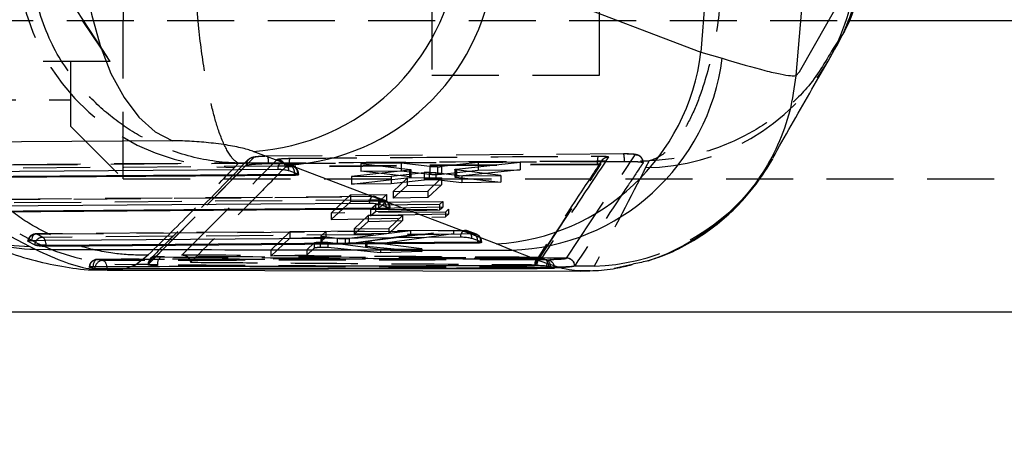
# Model space of a CAD drawing. Extents: x 101 to 797, y 38 to 582.
# Tile 6 of 25: x 261 to 298, y 243 to 260. Entities that reach past the tile are written whole.
import ezdxf

# ---------------------------------------------------------------- set-up
doc = ezdxf.new("R2010")
doc.units = 0
doc.header["$LTSCALE"] = 2
doc.linetypes.add('HIDDEN', pattern=[1.905, 1.27, -0.635])
doc.layers.get('0').update_dxf_attribs({"linetype": 'CONTINUOUS'})
doc.layers.add('FORMATO', color=179, linetype='CONTINUOUS')
doc.styles.add('SLDTEXTSTYLE0', font='TXT', dxfattribs={"width": 0.75})
doc.dimstyles.new('SLDDIMSTYLE2', dxfattribs={"dimtxt": 7, "dimasz": 6.604, "dimexe": 0, "dimexo": 0.0625, "dimgap": 1.75, "dimtad": 1, "dimdec": 0, "dimrnd": 1e-09, "dimzin": 12, "dimtxsty": 'SLDTEXTSTYLE0', "dimsah": 1, "dimcen": 0.09, "dimazin": 3, "dimtfac": 1, "dimtofl": 0, "dimtmove": 0, "dimatfit": 3, "dimtolj": 1, "dimtzin": 12})

# ---------------------------------------------------------------- blocks, each defined once
blk = doc.blocks.new('_D_6')
at = {"layer": 'FORMATO'}
for p, q in [((128.697, 256.074), (128.697, 181.599)), ((323.54, 246.549), (323.54, 181.599)), ((128.697, 183.599), (323.54, 183.599))]:
    blk.add_line(p, q, dxfattribs=at)
for points in [[(128.697, 183.599), (135.301, 182.583), (135.301, 184.615)], [(323.54, 183.599), (316.936, 184.615), (316.936, 182.583)]]:
    blk.add_solid(points, dxfattribs=at)
at = {"layer": 'FORMATO', "insert": (234.661, 192.622), "char_height": 7, "attachment_point": 1, "style": 'SLDTEXTSTYLE0'}
blk.add_mtext('195', dxfattribs=at)

msp = doc.modelspace()

# ---------------------------------------------------------------- linework, layer by layer
at = {"color": 7, "linetype": 'HIDDEN'}
for p, q in [((264.5399, 275.599), (264.5399, 259.599)), ((276.2481, 275.524), (276.2481, 257.524)), ((282.5981, 257.524), (282.5981, 275.524)), ((262.5399, 260.3328), (264.0457, 258.049)), ((247.1647, 259.599), (292.0364, 259.599)), ((264.0457, 258.049), (262.998, 259.599)), ((264.5399, 253.599), (264.5399, 259.599)), ((291.7376, 258.96), (291.4576, 258.5406)), ((264.0457, 258.049), (183.5399, 258.049)), ((262.5399, 258.049), (262.5399, 255.599)), ((276.2481, 257.524), (282.5981, 257.524)), ((185.5399, 256.599), (262.5399, 256.599)), ((262.5399, 255.599), (264.5399, 253.599)), ((270.547, 254.207), (256.4322, 254.1017)), ((269.4959, 254.4048), (265.7819, 250.6535)), ((283.5143, 254.5386), (270.0206, 254.4514)), ((270.5744, 254.2031), (270.9158, 254.0767)), ((277.9998, 254.2183), (276.6152, 254.0627)), ((277.1822, 253.9647), (279.5902, 254.2308)), ((279.5902, 254.2308), (277.9998, 254.2183)), ((277.9998, 254.2183), (277.9998, 253.9264)), ((279.5902, 254.2308), (279.5902, 253.9407)), ((281.348, 250.5877), (283.9503, 254.5059)), ((284.4775, 254.2831), (284.3462, 254.0205)), ((265.4908, 250.3503), (269.1974, 254.1015)), ((265.4908, 250.3415), (269.1974, 254.1001)), ((268.7609, 254.0288), (268.9143, 254.1933)), ((270.9962, 254.0598), (270.6547, 254.1863)), ((270.6873, 254.0338), (270.6841, 254.032)), ((282.5184, 254.155), (270.8329, 254.0707)), ((282.5184, 254.1322), (270.8329, 254.0453)), ((270.8329, 254.0706), (270.8329, 254.0453)), ((275.3913, 253.9252), (273.2032, 253.6793)), ((275.0784, 254.1954), (273.5485, 254.1833)), ((273.5485, 254.1833), (275.419, 253.9534)), ((273.5485, 254.1833), (273.5485, 253.884)), ((273.5485, 253.884), (275.0784, 253.8989)), ((275.419, 253.6668), (273.5485, 253.884)), ((274.7045, 253.6911), (275.9577, 253.8293)), ((275.0784, 254.1954), (275.0784, 253.8989)), ((276.1694, 254.0592), (275.0784, 254.1954)), ((275.0784, 253.8989), (276.1694, 253.7708)), ((275.3913, 253.9252), (275.3913, 253.6396)), ((275.419, 253.9534), (275.419, 253.6668)), ((275.419, 253.9534), (275.4536, 253.9466)), ((275.4597, 253.6557), (275.4597, 253.9417)), ((275.9577, 253.8293), (275.9577, 253.5506)), ((276.141, 253.8399), (276.141, 253.5615)), ((276.1694, 254.0592), (276.1694, 253.7708)), ((276.3996, 253.8329), (277.3848, 253.7122)), ((276.3996, 253.8329), (276.3996, 253.5562)), ((276.4527, 254.0526), (276.4527, 253.7655)), ((276.6152, 254.0627), (276.6152, 253.7756)), ((276.6152, 253.7756), (277.9998, 253.9264)), ((277.1121, 253.948), (277.1121, 253.6686)), ((277.1518, 253.9364), (277.1518, 253.6578)), ((278.8553, 253.7237), (277.1518, 253.9364)), ((277.1822, 253.9647), (277.1822, 253.6846)), ((279.5902, 253.9407), (277.1822, 253.6846)), ((277.9998, 253.9264), (279.5902, 253.9407)), ((280.1557, 250.3372), (282.6429, 254.1229)), ((282.5184, 254.155), (282.5184, 254.1322)), ((282.6429, 254.125), (282.6429, 254.1251)), ((282.6429, 254.125), (282.6429, 254.1229)), ((282.643, 254.1234), (282.643, 254.1267)), ((264.5399, 253.599), (307.5399, 253.599)), ((271.1714, 253.7769), (271.195, 253.7769)), ((271.1952, 253.7565), (271.1952, 253.7769)), ((273.2032, 253.6793), (274.7045, 253.6911)), ((273.2032, 253.6793), (273.2032, 253.3899)), ((273.2032, 253.3899), (275.3913, 253.6396)), ((274.7045, 253.6911), (274.7045, 253.411)), ((275.9577, 253.5506), (274.7045, 253.411)), ((275.3037, 253.6205), (274.7791, 253.1151)), ((276.6116, 253.6308), (275.3037, 253.6205)), ((275.3037, 253.6205), (275.3037, 253.3473)), ((275.4477, 253.6622), (275.419, 253.6668)), ((276.0868, 253.1254), (276.6116, 253.6308)), ((277.3848, 253.4474), (276.3996, 253.5562)), ((276.6116, 253.6308), (276.6116, 253.3658)), ((277.1518, 253.6578), (278.8553, 253.4667)), ((277.3848, 253.7122), (278.8553, 253.7237)), ((277.3848, 253.7122), (277.3848, 253.4474)), ((278.8553, 253.4667), (277.3848, 253.4474)), ((278.8553, 253.7237), (278.8553, 253.4667)), ((274.7045, 253.411), (273.2032, 253.3899)), ((274.7791, 252.8604), (275.3037, 253.3473)), ((274.7791, 253.1151), (276.0868, 253.1254)), ((274.7791, 253.1151), (274.7791, 252.8604)), ((275.3037, 253.3473), (276.6116, 253.3658)), ((276.6116, 253.3658), (276.0868, 252.8837)), ((276.0868, 253.1254), (276.0868, 252.8837)), ((274.0159, 252.9219), (258.8304, 252.8032)), ((272.4331, 252.2978), (273.1553, 252.9929)), ((273.1553, 252.7254), (272.4331, 252.0487)), ((273.1553, 252.9929), (274.5232, 253.0037)), ((273.1553, 252.9929), (273.1553, 252.7254)), ((274.5232, 252.7514), (273.1553, 252.7254)), ((274.0433, 252.9179), (274.3847, 252.7913)), ((274.4653, 252.7757), (274.1239, 252.9023)), ((274.5232, 253.0037), (274.2227, 252.7145)), ((274.2227, 252.4724), (274.5232, 252.7514)), ((274.2227, 252.7145), (276.657, 252.7336)), ((274.2227, 252.7145), (274.2227, 252.4724)), ((274.5232, 253.0037), (274.5232, 252.7514)), ((276.0868, 252.8837), (274.7791, 252.8604)), ((276.657, 252.7336), (276.5368, 252.618)), ((276.657, 252.7336), (276.657, 252.522)), ((274.1025, 252.5988), (273.9227, 252.4257)), ((273.9227, 252.4257), (276.8804, 252.449)), ((273.9227, 252.4257), (273.9227, 252.1937)), ((273.9227, 252.1937), (274.1025, 252.3608)), ((276.5368, 252.618), (274.1025, 252.5988)), ((274.1025, 252.5988), (274.1025, 252.3608)), ((274.1025, 252.3608), (276.5368, 252.4122)), ((276.657, 252.522), (274.2227, 252.4724)), ((274.6405, 252.4916), (274.664, 252.4916)), ((274.6642, 252.4712), (274.6642, 252.4916)), ((276.5368, 252.618), (276.5368, 252.4122)), ((276.5368, 252.4122), (276.657, 252.522)), ((276.8804, 252.449), (276.7587, 252.3319)), ((276.8804, 252.449), (276.8804, 252.2591)), ((276.7587, 252.3319), (272.4331, 252.2978)), ((272.4331, 252.2978), (272.4331, 252.0487)), ((272.4331, 252.0487), (276.7587, 252.148)), ((273.8272, 252.1994), (273.3025, 251.694)), ((273.3025, 251.4899), (273.8272, 251.9775)), ((275.135, 252.2097), (273.8272, 252.1994)), ((273.8272, 252.1994), (273.8272, 251.9775)), ((273.8272, 251.9775), (275.135, 252.0084)), ((276.8804, 252.2591), (273.9227, 252.1937)), ((274.6103, 251.7042), (275.135, 252.2097)), ((275.135, 252.0084), (274.6103, 251.5244)), ((275.135, 252.2097), (275.135, 252.0084)), ((276.7587, 252.3319), (276.7587, 252.148)), ((276.7587, 252.148), (276.8804, 252.2591)), ((277.4848, 251.6362), (261.2287, 251.5052)), ((272.2295, 251.5975), (270.8616, 251.5867)), ((272.0405, 251.4153), (272.2295, 251.5975)), ((272.2295, 251.5975), (272.2295, 251.3776)), ((275.4405, 251.6227), (273.1049, 251.3344)), ((273.3025, 251.694), (274.6103, 251.7042)), ((273.3025, 251.694), (273.3025, 251.4899)), ((273.7834, 251.2345), (277.0646, 251.6355)), ((274.6103, 251.7042), (274.6103, 251.5244)), ((277.0646, 251.6355), (275.4405, 251.6227)), ((275.4405, 251.6227), (275.4405, 251.4638)), ((277.0646, 251.6355), (277.0646, 251.5062)), ((277.5122, 251.6319), (277.8536, 251.5054)), ((277.9342, 251.489), (277.5928, 251.6155)), ((261.4922, 251.3736), (261.2561, 251.5013)), ((270.8616, 251.5867), (270.1402, 250.8917)), ((270.1402, 250.6613), (270.8616, 251.3401)), ((270.8616, 251.5867), (270.8616, 251.3401)), ((270.8616, 251.3401), (272.2295, 251.3776)), ((272.0393, 251.4132), (272.0393, 251.1991)), ((272.0405, 251.4153), (272.0405, 251.201)), ((272.2295, 251.3776), (272.0405, 251.201)), ((272.0786, 251.4018), (272.0786, 251.1889)), ((272.6487, 251.3298), (272.0786, 251.4018)), ((272.6487, 251.3298), (272.6487, 251.1327)), ((272.962, 251.3242), (272.962, 251.134)), ((273.1049, 251.1466), (275.4405, 251.4638)), ((273.1049, 251.3344), (273.1049, 251.1466)), ((274.6103, 251.5244), (273.3025, 251.4899)), ((273.7234, 251.219), (273.7234, 251.051)), ((277.0646, 251.5062), (273.7834, 251.0669)), ((273.7834, 251.2345), (273.7834, 251.0669)), ((275.4405, 251.4638), (277.0646, 251.5062)), ((270.1402, 250.8917), (271.508, 250.9024)), ((270.1402, 250.8917), (270.1402, 250.6613)), ((271.508, 250.9024), (271.7851, 251.1694)), ((271.7851, 250.9624), (271.508, 250.7035)), ((271.508, 250.9024), (271.508, 250.7035)), ((271.7851, 251.1694), (271.7851, 250.9624)), ((272.0084, 251.1938), (272.0084, 250.9904)), ((272.0405, 251.201), (272.0424, 251.1991)), ((272.0786, 251.1889), (272.6487, 251.1327)), ((272.3002, 251.1871), (274.2978, 250.9244)), ((272.3002, 251.1871), (272.3002, 250.9904)), ((274.2978, 250.7878), (272.3002, 250.9904)), ((273.7834, 251.0669), (273.7386, 251.0588)), ((273.7613, 251.2076), (273.7613, 251.0412)), ((275.8587, 250.9366), (273.7613, 251.2076)), ((273.7613, 251.0412), (275.8587, 250.834)), ((274.2978, 250.9244), (275.8587, 250.9366)), ((274.2978, 250.9244), (274.2978, 250.7878)), ((275.8587, 250.9366), (275.8587, 250.834)), ((278.1096, 251.2056), (278.1329, 251.2056)), ((278.1331, 251.1853), (278.1331, 251.2056)), ((265.0243, 250.3403), (265.4876, 250.7045)), ((265.7819, 250.6535), (265.7971, 250.6418)), ((271.508, 250.7035), (270.1402, 250.6613)), ((275.8587, 250.834), (274.2978, 250.7878)), ((281.3449, 250.5828), (281.348, 250.5877)), ((265.4887, 250.3385), (265.0243, 250.3403)), ((265.4887, 250.3385), (265.4908, 250.3415)), ((265.4969, 250.3476), (265.4908, 250.3503)), ((265.4908, 250.3415), (265.4908, 250.3503)), ((265.5174, 250.3386), (265.4969, 250.3476)), ((265.8438, 250.3268), (265.8438, 250.3017)), ((280.1557, 250.3372), (280.1557, 250.3463)), ((280.5959, 250.2141), (280.5959, 250.2348)), ((280.6596, 250.2727), (280.6761, 250.2727)), ((280.6761, 250.2727), (280.6761, 250.269)), ((280.8851, 250.2144), (280.8851, 250.2183)), ((280.8851, 250.2183), (280.8964, 250.2183)), ((281.6601, 250.2907), (281.647, 250.2822)), ((282.4019, 250.2799), (281.647, 250.2822)), ((281.6634, 250.2957), (281.6601, 250.2907)), ((282.0017, 250.0996), (281.8758, 250.1009)), ((283.8368, 250.3485), (283.1513, 250.1954))]:
    msp.add_line(p, q, dxfattribs=at)
at = {"color": 7, "linetype": 'CONTINUOUS'}
for p, q in [((278.5778, 261.4087), (286.4464, 258.4071)), ((286.6764, 261.4087), (286.4464, 258.4071)), ((290.3802, 261.4087), (290.0396, 257.512)), ((290.1794, 257.6628), (292.3112, 261.4087)), ((292.0364, 259.599), (323.54, 259.599)), ((286.4464, 258.4071), (287.2535, 258.1707)), ((291.2633, 258.0675), (291.513, 258.5036)), ((290.0394, 257.51), (290.1794, 257.6628)), ((290.0396, 257.512), (290.0394, 257.51)), ((270.8238, 254.123), (269.4666, 254.6389)), ((255.0404, 254.1245), (261.0046, 251.0287)), ((270.8164, 253.9089), (271.1578, 253.7825)), ((278.6958, 251.1218), (270.8238, 254.123)), ((271.0429, 253.7273), (256.8226, 253.6209)), ((271.0429, 253.7769), (271.0429, 253.7273)), ((271.1578, 253.7825), (271.1714, 253.7769)), ((274.5118, 252.442), (259.221, 252.3223)), ((274.2854, 252.6238), (274.6268, 252.4972)), ((274.5118, 252.4916), (274.5118, 252.442)), ((274.6268, 252.4972), (274.6405, 252.4916)), ((260.9444, 251.2143), (260.9359, 251.2196)), ((277.7543, 251.3379), (278.0958, 251.2113)), ((261.1805, 251.0865), (260.9444, 251.2143)), ((261.0046, 251.0287), (261.2114, 250.9201)), ((261.2114, 251.0739), (261.1805, 251.0865)), ((261.6193, 251.0739), (261.2114, 251.0739)), ((277.9808, 251.156), (261.6193, 251.0241)), ((261.6193, 251.0241), (261.6193, 251.0739)), ((277.9808, 251.2056), (277.9808, 251.156)), ((278.0958, 251.2113), (278.1096, 251.2056)), ((279.2799, 250.8855), (278.6958, 251.1218)), ((263.4755, 250.1956), (263.5047, 250.1918)), ((263.5047, 250.1918), (263.919, 250.1918)), ((263.919, 250.1772), (263.919, 250.1918)), ((263.9324, 250.1255), (281.8803, 250.0964)), ((280.6761, 250.269), (280.6596, 250.2727)), ((280.8851, 250.2144), (280.6761, 250.269)), ((280.7444, 250.2183), (280.7444, 250.1985)), ((218.5399, 248.549), (306.7774, 248.549))]:
    msp.add_line(p, q, dxfattribs=at)
at = {"color": 8, "linetype": 'CONTINUOUS'}
for p, q in [((271.0429, 253.7769), (271.0406, 253.8259)), ((271.1719, 253.7769), (271.0429, 253.7769)), ((274.5118, 252.4916), (274.5096, 252.5407)), ((274.6414, 252.4916), (274.5118, 252.4916)), ((260.9444, 251.2143), (260.9497, 251.2486)), ((277.9785, 251.2548), (277.9808, 251.2056)), ((278.1107, 251.2056), (277.9808, 251.2056)), ((280.7434, 250.2523), (280.7444, 250.2183)), ((280.8851, 250.2183), (280.7444, 250.2183))]:
    msp.add_line(p, q, dxfattribs=at)
at = {"color": 7, "linetype": 'CONTINUOUS', "flags": 128}
for points in [[(263.0147, 262.4393), (263.1263, 261.1158), (263.3456, 259.8444), (263.6665, 258.6597), (264.0803, 257.5939), (264.5758, 256.6761), (265.1395, 255.9313), (265.756, 255.3796), (266.4086, 255.0362)], [(266.4086, 255.0362), (260.6871, 254.9936), (255.0621, 254.9516)], [(256.2848, 253.857), (256.8123, 253.861), (258.9223, 253.8766), (267.3622, 253.9391), (270.3996, 253.9616)], [(256.8226, 253.6707), (263.904, 253.7237), (271.0429, 253.7769)], [(258.6831, 252.5583), (259.2106, 252.5624), (261.3206, 252.5789), (269.7605, 252.6445), (273.8686, 252.6764)], [(259.221, 252.3721), (266.8377, 252.4317), (274.5118, 252.4916)], [(261.0814, 251.2601), (261.6089, 251.2643), (263.7189, 251.2813), (272.1589, 251.349), (277.3375, 251.3905)], [(261.6193, 251.0739), (269.7714, 251.1396), (277.9808, 251.2056)]]:
    msp.add_lwpolyline(points, dxfattribs=at)
at = {"color": 7, "linetype": 'HIDDEN', "flags": 128}
for points in [[(256.4596, 254.0982), (256.9871, 254.1022), (259.0971, 254.1179), (267.537, 254.1806), (270.5744, 254.2031)], [(270.5744, 254.2031), (270.5449, 254.2078), (270.5156, 254.201), (270.4876, 254.1831), (270.4619, 254.1545), (270.4395, 254.1166), (270.4212, 254.0705), (270.4077, 254.0182), (270.3996, 253.9616)], [(289.1528, 254.3536), (288.9383, 253.9984), (288.4765, 253.3495)], [(270.9158, 254.0767), (270.3883, 254.0727), (268.2783, 254.057), (259.8384, 253.9939), (256.6957, 253.9704)], [(269.1974, 254.1001), (269.1996, 254.1019), (269.2017, 254.1036)], [(258.8579, 252.7996), (259.3854, 252.8037), (261.4954, 252.8202), (269.9353, 252.8859), (274.0433, 252.9179)], [(274.3847, 252.7913), (273.8572, 252.7872), (271.7472, 252.7707), (263.3073, 252.7048), (259.0939, 252.6718)], [(274.0433, 252.9179), (274.0138, 252.9226), (273.9845, 252.9158), (273.9565, 252.8978), (273.9308, 252.8693), (273.9084, 252.8313), (273.8901, 252.7853), (273.8767, 252.733), (273.8686, 252.6764)], [(261.2561, 251.5013), (261.7836, 251.5056), (263.8936, 251.5226), (272.3336, 251.5904), (277.5122, 251.6319)], [(277.3375, 251.3905), (277.3456, 251.4471), (277.359, 251.4994), (277.3773, 251.5454), (277.3997, 251.5834), (277.4254, 251.6119), (277.4534, 251.6299), (277.4827, 251.6367), (277.5122, 251.6319)], [(261.0814, 251.2601), (261.0895, 251.3167), (261.103, 251.369), (261.1212, 251.415), (261.1437, 251.4529), (261.1694, 251.4814), (261.1974, 251.4993), (261.2267, 251.5061), (261.2561, 251.5013)], [(277.8536, 251.5054), (277.3261, 251.5011), (275.2161, 251.4842), (266.7762, 251.4162), (261.4922, 251.3736)], [(263.407, 250.2551), (263.4119, 250.3137), (263.4224, 250.3693), (263.4382, 250.4196), (263.4585, 250.4629), (263.4827, 250.4974), (263.5097, 250.5219), (263.5386, 250.5353), (263.5683, 250.5372)], [(263.7746, 250.4959), (263.8032, 250.4874), (263.8304, 250.4683), (263.8553, 250.4393), (263.8771, 250.4014), (263.8949, 250.356), (263.9081, 250.3046), (263.9155, 250.2568)], [(280.2341, 250.3003), (280.2395, 250.3587), (280.2505, 250.4138), (280.2666, 250.4635), (280.2873, 250.506), (280.3117, 250.5395), (280.339, 250.563), (280.368, 250.5753), (280.3976, 250.5761)], [(280.3976, 250.5761), (280.4535, 250.5695), (280.4666, 250.5662)], [(280.6024, 250.522), (280.6588, 250.5154), (280.666, 250.5137)]]:
    msp.add_lwpolyline(points, dxfattribs=at)
at = {"color": 8, "linetype": 'CONTINUOUS', "flags": 128}
for points in [[(263.4755, 250.1956), (263.4827, 250.2548), (263.4831, 250.2565)], [(263.9155, 250.2568), (263.9163, 250.2492), (263.919, 250.1918)]]:
    msp.add_lwpolyline(points, dxfattribs=at)
at = {"color": 7, "linetype": 'CONTINUOUS'}
for centre, radius, start, end in [((268.9593, 262.9454), 8.322, 273.49523, 353.41531), ((270.3242, 262.4237), 8.3157, 273.44409, 352.98899), ((278.1911, 259.4243), 8.3177, 273.47841, 352.97619), ((278.9826, 259.217), 8.3368, 272.04334, 352.79047)]:
    msp.add_arc(centre, radius, start, end, dxfattribs=at)
at = {"color": 7, "linetype": 'HIDDEN'}
for centre, radius, start, end in [((268.7017, 262.1937), 8.1651, 185.51676, 270.41498), ((284.2623, 262.1037), 8.0836, 270.59435, 330.00671), ((264.8385, 258.5152), 8.177, 185.59189, 271.30212), ((270.5493, 253.9034), 0.3045, 69.6774, 90.42427), ((270.562, 253.9463), 0.2571, 351.63725, 87.24636), ((283.4729, 254.2316), 0.9576, 166.29049, 184.5897), ((270.9035, 253.8199), 0.2571, 351.63805, 87.24873), ((270.7407, 253.833), 0.3, 358.62918, 54.29017), ((270.8907, 253.7769), 0.3045, 0, 69.67575), ((274.0182, 252.6181), 0.3045, 69.66457, 90.44499), ((274.031, 252.6611), 0.2571, 351.64957, 87.26973), ((274.3725, 252.5345), 0.2571, 351.65153, 87.27093), ((274.2096, 252.5476), 0.3001, 358.66833, 54.29202), ((274.3597, 252.4916), 0.3045, 0, 69.66367), ((282.1296, 258.3651), 8.0898, 271.92835, 317.87468), ((277.4872, 251.3322), 0.3045, 69.65732, 90.45916), ((277.5, 251.3752), 0.257, 351.66049, 87.28514), ((261.2311, 251.2016), 0.3045, 90.46135, 174.28075), ((261.2569, 251.1883), 0.3131, 90.14022, 168.88207), ((261.4887, 251.0714), 0.3022, 89.33185, 140.33981), ((261.4001, 251.2021), 0.1946, 19.51812, 61.76864), ((277.8414, 251.2486), 0.257, 351.66034, 87.28637), ((277.6785, 251.2617), 0.3001, 358.69233, 54.29457), ((277.8286, 251.2056), 0.3045, 0, 69.65678), ((263.5587, 250.2333), 0.3045, 90.10051, 180), ((263.5713, 250.2331), 0.3041, 90.56965, 179.05363), ((263.776, 250.1969), 0.2989, 90.2627, 168.49906), ((265.7916, 250.3529), 0.3008, 91.83466, 180.49785), ((265.8232, 250.3371), 0.3059, 94.90057, 179.71387), ((266.1365, 250.3755), 0.2968, 120.93701, 189.4482), ((280.3856, 250.2727), 0.3045, 74.57299, 90.16642), ((280.3829, 250.285), 0.2934, 357.60643, 73.44093), ((280.8838, 250.285), 0.2923, 119.88307, 189.89502), ((280.4679, 250.28), 0.2769, 354.2394, 60.93024), ((280.5923, 250.2183), 0.3045, 0, 75.98707), ((280.5896, 250.228), 0.2957, 358.10922, 75.01639), ((281.3551, 250.2776), 0.3053, 2.45161, 91.90804), ((281.3583, 250.2825), 0.3053, 2.46202, 91.93588)]:
    msp.add_arc(centre, radius, start, end, dxfattribs=at)
at = {"color": 8, "linetype": 'CONTINUOUS'}
for centre, radius, start, end in [((284.2777, 262.0872), 8.0621, 330.05348, 355.17231), ((261.1644, 258.0595), 7.0326, 242.62612, 268.69768), ((261.3834, 257.9974), 7.0794, 242.03511, 268.60798), ((261.5043, 251.0538), 0.3255, 139.71895, 174.23561), ((261.0988, 251.0775), 0.5205, 359.5977, 21.36283)]:
    msp.add_arc(centre, radius, start, end, dxfattribs=at)
at = {"color": 7, "linetype": 'HIDDEN'}
for centre, major_axis, start_param, end_param in [((276.1651, 253.8164), (0.2815, 0.0044), 1.655053, 2.3978777), ((276.406, 254.0755), (0.2811, 0.0044), 4.8776602, 5.5503839), ((272.3146, 251.4175), (0.2752, 0.0043), 3.0507069, 3.6806947), ((272.8864, 251.3459), (0.28, 0.0044), 4.9845554, 5.6067374)]:
    msp.add_ellipse(centre, major_axis=major_axis, ratio=0.0850604, start_param=start_param, end_param=end_param, dxfattribs=at)
for points, knots in [([(287.2973, 261.7187), (287.2371, 260.9362), (287.115, 259.3481), (286.6918, 257.5324), (286.2293, 256.2421), (285.7495, 255.3053), (285.1625, 254.5809), (284.7118, 254.3338), (284.4797, 254.2836), (284.4775, 254.2831)], [0, 0, 0, 0, 0.2029371, 0.4118453, 0.5378313, 0.6679222, 0.8290167, 0.9984073, 1, 1, 1, 1]), ([(268.9143, 254.1933), (268.9131, 254.1938), (268.7825, 254.2518), (268.5257, 254.523), (268.1847, 255.2979), (267.8989, 256.296), (267.6347, 257.5707), (267.3806, 259.3219), (267.2824, 260.8023), (267.2312, 261.575)], [0, 0, 0, 0, 0.00160491, 0.17840817, 0.34605938, 0.47915371, 0.61221727, 0.79760493, 1, 1, 1, 1]), ([(268.9143, 254.1933), (268.9085, 254.1934), (268.2672, 254.2061), (267.0161, 254.3891), (265.3792, 255.0489), (264.0292, 255.9522), (262.8031, 257.1413), (261.6561, 258.8129), (261.2624, 260.2668), (261.0569, 261.0257)], [0, 0, 0, 0, 0.00160522, 0.17840254, 0.34605424, 0.47914618, 0.61220759, 0.79759509, 1, 1, 1, 1]), ([(291.4576, 258.5406), (291.1516, 258.02), (290.5957, 257.0747), (289.3968, 256.0113), (288.0486, 255.1341), (286.3929, 254.4903), (285.1319, 254.3028), (284.4836, 254.2833), (284.4775, 254.2831)], [0, 0, 0, 0, 0.2079336, 0.3775989, 0.5527932, 0.7697383, 0.9978551, 1, 1, 1, 1]), ([(265.4876, 250.7045), (265.4205, 250.7029), (264.9764, 250.6925), (264.0757, 250.7514), (262.8127, 251.0313), (261.5395, 251.5456), (260.3716, 252.2693), (259.3374, 253.1744), (258.4711, 254.2421), (257.7956, 255.4367), (257.317, 256.7269), (257.1853, 257.629), (257.1194, 258.0801)], [0, 0, 0, 0, 0.016456, 0.1089474, 0.22033, 0.3317125, 0.4430941, 0.5544757, 0.6658568, 0.7772379, 0.8886189, 1, 1, 1, 1]), ([(269.2801, 254.3252), (268.44, 253.4583), (267.209, 252.1882), (265.9716, 250.958), (265.5788, 250.5675)], [0, 0, 0, 0, 0.68253299, 1, 1, 1, 1]), ([(266.7603, 250.7039), (267.3669, 251.3059), (268.5729, 252.5028), (269.7772, 253.7243), (270.3758, 254.3314)], [0, 0, 0, 0, 0.5029265, 1, 1, 1, 1]), ([(268.9143, 254.1933), (271.4952, 254.2098), (276.6826, 254.2429), (281.8707, 254.2697), (284.4775, 254.2831)], [0, 0, 0, 0, 0.4975314, 1, 1, 1, 1]), ([(269.4959, 254.4048), (269.4564, 254.3999), (269.3775, 254.3902), (269.2787, 254.32), (269.21, 254.2201), (269.2016, 254.141), (269.1974, 254.1015)], [0, 0, 0, 0, 0.24999686, 0.49999929, 0.75000008, 1, 1, 1, 1]), ([(270.023, 254.4525), (270.0143, 254.4524), (269.9363, 254.4519), (269.787, 254.4472), (269.5974, 254.4332), (269.4871, 254.4183), (269.3963, 254.3923), (269.3358, 254.3599), (269.3021, 254.3328), (269.2894, 254.3207), (269.285, 254.3164), (269.2841, 254.3155), (269.284, 254.3154), (269.284, 254.3154), (269.284, 254.3154), (269.284, 254.3154), (269.284, 254.3154)], [0, 0, 0, 0, 0.0286982, 0.2559034, 0.4804189, 0.732583, 0.84686, 0.9400331, 0.978867, 0.9956405, 0.9995897, 0.9998296, 0.9999496, 0.9999626, 0.9999756, 1, 1, 1, 1]), ([(270.0206, 254.4514), (269.983, 254.4509), (269.891, 254.4496), (269.7489, 254.4432), (269.6178, 254.4324), (269.5248, 254.419), (269.5054, 254.4095), (269.4959, 254.4048)], [0, 0, 0, 0, 0.1483054, 0.3627954, 0.5777546, 0.7935363, 1, 1, 1, 1]), ([(270.0537, 254.176), (270.0535, 254.1876), (270.0527, 254.2201), (270.0507, 254.2716), (270.0472, 254.3268), (270.0429, 254.3742), (270.0379, 254.4121), (270.0323, 254.4384), (270.0265, 254.4531), (270.0226, 254.452), (270.0206, 254.4514)], [0, 0, 0, 0, 0.0737774, 0.2060933, 0.3384105, 0.4707213, 0.6030476, 0.7353532, 0.8676753, 1, 1, 1, 1]), ([(270.0537, 254.176), (270.2287, 254.1772), (271.2122, 254.1841), (275.71, 254.2147), (280.0329, 254.2393), (283.5473, 254.2593)], [0, 0, 0, 0, 0.0389188, 0.2186607, 1, 1, 1, 1]), ([(270.3758, 254.3314), (270.3805, 254.3342), (270.3926, 254.3413), (270.4546, 254.3526), (270.5632, 254.3634), (270.7029, 254.3714), (270.8046, 254.3731), (270.8563, 254.374)], [0, 0, 0, 0, 0.1352896, 0.3501092, 0.5645936, 0.7788411, 1, 1, 1, 1]), ([(270.3758, 254.3314), (270.4158, 254.3272), (270.4959, 254.3187), (270.5977, 254.2487), (270.6686, 254.1492), (270.679, 254.0706), (270.6841, 254.032)], [0, 0, 0, 0, 0.25198291, 0.50397581, 0.75596729, 1, 1, 1, 1]), ([(270.8563, 254.374), (270.8529, 254.3667), (270.8461, 254.352), (270.8382, 254.2807), (270.8331, 254.1837), (270.8329, 254.1084), (270.8329, 254.0707)], [0, 0, 0, 0, 0.2500061, 0.5000054, 0.7500009, 1, 1, 1, 1]), ([(270.8563, 254.374), (271.0584, 254.3756), (272.069, 254.3838), (275.9645, 254.4142), (279.6578, 254.4391), (282.5426, 254.4585)], [0, 0, 0, 0, 0.0518857, 0.2594279, 1, 1, 1, 1]), ([(282.6932, 254.2916), (282.5703, 254.1071), (281.7416, 252.8625), (280.9086, 251.5874), (280.1992, 250.5014)], [0, 0, 0, 0, 0.1482555, 1, 1, 1, 1]), ([(282.9428, 254.4286), (282.528, 253.8041), (281.6891, 252.5411), (280.8479, 251.2589), (280.4227, 250.6107)], [0, 0, 0, 0, 0.4944269, 1, 1, 1, 1]), ([(284.2583, 254.2059), (284.2479, 254.1904), (284.1959, 254.1131), (283.9775, 253.788), (283.1248, 252.5129), (282.3105, 251.2775), (281.6634, 250.2957)], [0, 0, 0, 0, 0.0120561, 0.060281, 0.2531807, 1, 1, 1, 1]), ([(282.5426, 254.4585), (282.5937, 254.4585), (282.692, 254.4583), (282.816, 254.4531), (282.9038, 254.4452), (282.9424, 254.4363), (282.9427, 254.4306), (282.9428, 254.4286)], [0, 0, 0, 0, 0.2299619, 0.4426894, 0.663388, 0.8843296, 1, 1, 1, 1]), ([(282.6429, 254.1251), (282.6472, 254.1646), (282.656, 254.2436), (282.7251, 254.3436), (282.8242, 254.4139), (282.9032, 254.4237), (282.9428, 254.4286)], [0, 0, 0, 0, 0.2499985, 0.5000003, 0.750004, 1, 1, 1, 1]), ([(283.5474, 254.2593), (283.5471, 254.272), (283.5465, 254.3055), (283.5445, 254.3578), (283.5411, 254.4127), (283.5368, 254.46), (283.5318, 254.4979), (283.5262, 254.5245), (283.5202, 254.5397), (283.5163, 254.539), (283.5143, 254.5386)], [0, 0, 0, 0, 0.08044904, 0.21181188, 0.34317846, 0.47453648, 0.60590209, 0.73727112, 0.86863618, 1, 1, 1, 1]), ([(283.9503, 254.5059), (283.9496, 254.5086), (283.9481, 254.5155), (283.8962, 254.5253), (283.7929, 254.5337), (283.6592, 254.5384), (283.56, 254.5385), (283.5143, 254.5386)], [0, 0, 0, 0, 0.1486942, 0.3697174, 0.5904033, 0.8109505, 1, 1, 1, 1]), ([(284.2545, 254.209), (284.2555, 254.2229), (284.2592, 254.2721), (284.2284, 254.3473), (284.1768, 254.4191), (284.1184, 254.4658), (284.0624, 254.4939), (284.0125, 254.5095), (283.9462, 254.5229), (283.8474, 254.5324), (283.6872, 254.5395), (283.5662, 254.5391), (283.5159, 254.539)], [0, 0, 0, 0, 0.03896172, 0.13813255, 0.21888887, 0.28902724, 0.35138855, 0.40990608, 0.47895646, 0.66221583, 0.85947714, 1, 1, 1, 1]), ([(283.5473, 254.2593), (283.6346, 254.2591), (283.809, 254.2587), (284.0307, 254.2495), (284.1889, 254.2352), (284.2577, 254.2196), (284.2581, 254.2094), (284.2583, 254.2059)], [0, 0, 0, 0, 0.2209601, 0.4418778, 0.6627873, 0.8839022, 1, 1, 1, 1]), ([(284.2583, 254.2059), (284.2533, 254.2447), (284.2432, 254.3233), (284.1725, 254.423), (284.0707, 254.4931), (283.9904, 254.5016), (283.9502, 254.5058)], [0, 0, 0, 0, 0.2443276, 0.49621679, 0.74810403, 1, 1, 1, 1]), ([(265.4876, 250.7045), (266.0734, 251.2817), (267.1839, 252.3761), (268.2548, 253.4984), (268.7609, 254.0288)], [0, 0, 0, 0, 0.52743504, 1, 1, 1, 1]), ([(270.6841, 254.032), (270.674, 254.0217), (270.5948, 253.9408), (270.2389, 253.578), (269.0531, 252.3772), (267.9339, 251.2649), (267.0921, 250.4283)], [0, 0, 0, 0, 0.0084307, 0.0663001, 0.2977778, 1, 1, 1, 1]), ([(269.2017, 254.1036), (269.2224, 254.1115), (269.2639, 254.1274), (269.4309, 254.1489), (269.6537, 254.1654), (269.874, 254.1739), (270.008, 254.1755), (270.0537, 254.176)], [0, 0, 0, 0, 0.2215843, 0.4431569, 0.664557, 0.8856483, 1, 1, 1, 1]), ([(270.8329, 254.0706), (270.8171, 254.0697), (270.7855, 254.0679), (270.7423, 254.06), (270.7084, 254.0492), (270.6927, 254.0398), (270.6881, 254.0346), (270.6873, 254.0338)], [0, 0, 0, 0, 0.235697, 0.4726878, 0.7115917, 0.952121, 1, 1, 1, 1]), ([(270.8329, 254.0453), (270.8172, 254.045), (270.7857, 254.0444), (270.7424, 254.0419), (270.7083, 254.0385), (270.6926, 254.0356), (270.688, 254.034), (270.6873, 254.0338)], [0, 0, 0, 0, 0.2392658, 0.4785301, 0.7173898, 0.9555431, 1, 1, 1, 1]), ([(275.456, 253.9417), (275.457, 253.9407), (275.4604, 253.9371), (275.4373, 253.9312), (275.405, 253.927), (275.3913, 253.9252)], [0, 0, 0, 0, 0.1769467, 0.648499, 1, 1, 1, 1]), ([(276.141, 253.8399), (276.1727, 253.8403), (276.2361, 253.8412), (276.3235, 253.839), (276.3748, 253.8356), (276.396, 253.8333), (276.3996, 253.8329)], [0, 0, 0, 0, 0.3119497, 0.6238796, 0.9364917, 1, 1, 1, 1]), ([(276.4527, 254.0526), (276.4213, 254.0519), (276.3587, 254.0506), (276.2691, 254.0521), (276.2058, 254.0553), (276.1787, 254.0582), (276.1694, 254.0592)], [0, 0, 0, 0, 0.2835024, 0.5669885, 0.8508604, 1, 1, 1, 1]), ([(277.1146, 253.9511), (277.1215, 253.9538), (277.1336, 253.9586), (277.1676, 253.9628), (277.1822, 253.9647)], [0, 0, 0, 0, 0.5694555, 1, 1, 1, 1]), ([(277.1518, 253.9364), (277.1373, 253.9386), (277.114, 253.9421), (277.1154, 253.9464), (277.1159, 253.948)], [0, 0, 0, 0, 0.6231, 1, 1, 1, 1]), ([(280.1557, 250.3463), (280.1557, 250.3464), (280.5751, 250.9817), (281.4009, 252.2504), (282.2292, 253.5006), (282.6429, 254.125)], [0, 0, 0, 0, 0.00005038, 0.50050794, 1, 1, 1, 1]), ([(284.3462, 254.0205), (284.3146, 253.9578), (283.6931, 252.7261), (283.0306, 251.4711), (282.4019, 250.2799)], [0, 0, 0, 0, 0.0508467, 1, 1, 1, 1]), ([(282.6429, 254.1251), (282.6429, 254.1251), (282.6433, 254.1271), (282.6422, 254.1328), (282.631, 254.1416), (282.6032, 254.1497), (282.5644, 254.1546), (282.5338, 254.1552), (282.5185, 254.155), (282.5184, 254.155)], [0, 0, 0, 0, 0.0023685, 0.115862, 0.3386212, 0.560037, 0.780282, 0.9997153, 1, 1, 1, 1]), ([(282.6429, 254.1229), (282.6421, 254.1241), (282.6405, 254.1264), (282.619, 254.1293), (282.5858, 254.1314), (282.5498, 254.1322), (282.5265, 254.1322), (282.5184, 254.1322)], [0, 0, 0, 0, 0.2177382, 0.4389033, 0.6604379, 0.8825873, 1, 1, 1, 1]), ([(275.3913, 253.6396), (275.4089, 253.642), (275.4442, 253.6468), (275.4635, 253.6527), (275.4585, 253.6554), (275.458, 253.6557)], [0, 0, 0, 0, 0.4702976, 0.94051422, 1, 1, 1, 1]), ([(276.141, 253.5615), (276.1098, 253.5604), (276.0474, 253.5582), (275.9884, 253.5538), (275.9622, 253.551), (275.9577, 253.5506)], [0, 0, 0, 0, 0.45321983, 0.90639023, 1, 1, 1, 1]), ([(276.3996, 253.5562), (276.3799, 253.5578), (276.3402, 253.5611), (276.2533, 253.563), (276.1837, 253.5625), (276.1467, 253.5616), (276.141, 253.5615)], [0, 0, 0, 0, 0.31239683, 0.63086564, 0.94391286, 1, 1, 1, 1]), ([(276.1694, 253.7708), (276.1886, 253.7691), (276.2269, 253.7657), (276.3118, 253.7636), (276.3903, 253.7638), (276.437, 253.7651), (276.4527, 253.7655)], [0, 0, 0, 0, 0.2858669, 0.571783, 0.856445, 1, 1, 1, 1]), ([(276.4527, 253.7655), (276.4836, 253.7667), (276.5455, 253.7691), (276.592, 253.7735), (276.6152, 253.7756)], [0, 0, 0, 0, 0.5009089, 1, 1, 1, 1]), ([(277.1822, 253.6846), (277.1638, 253.6822), (277.1269, 253.6775), (277.1078, 253.6696), (277.1163, 253.6628), (277.1411, 253.6593), (277.1518, 253.6578)], [0, 0, 0, 0, 0.2655658, 0.5310913, 0.7973839, 1, 1, 1, 1]), ([(272.962, 251.3242), (272.9311, 251.3232), (272.8694, 251.3213), (272.7769, 251.3219), (272.6992, 251.3247), (272.6647, 251.3282), (272.6487, 251.3298)], [0, 0, 0, 0, 0.2587097, 0.517416, 0.7763438, 1, 1, 1, 1]), ([(273.7613, 251.2076), (273.747, 251.2098), (273.7248, 251.2133), (273.7266, 251.2175), (273.7273, 251.219)], [0, 0, 0, 0, 0.6392813, 1, 1, 1, 1]), ([(273.7264, 251.2224), (273.7337, 251.2252), (273.7451, 251.2294), (273.7734, 251.2332), (273.7834, 251.2345)], [0, 0, 0, 0, 0.6472514, 1, 1, 1, 1]), ([(271.7851, 251.1694), (271.7911, 251.1721), (271.8031, 251.1776), (271.8589, 251.1851), (271.93, 251.1908), (271.9843, 251.1929), (272.0084, 251.1938)], [0, 0, 0, 0, 0.2640387, 0.5281143, 0.7911325, 1, 1, 1, 1]), ([(272.0084, 250.9904), (271.9784, 250.9886), (271.9184, 250.985), (271.8466, 250.9773), (271.7994, 250.9695), (271.7896, 250.9646), (271.7851, 250.9624)], [0, 0, 0, 0, 0.2609607, 0.5218957, 0.7838786, 1, 1, 1, 1]), ([(272.0084, 251.1938), (272.0393, 251.1946), (272.1011, 251.196), (272.1906, 251.1948), (272.259, 251.1916), (272.2883, 251.1884), (272.3002, 251.1871)], [0, 0, 0, 0, 0.2705856, 0.5411482, 0.812172, 1, 1, 1, 1]), ([(272.3002, 250.9904), (272.282, 250.9918), (272.2454, 250.9945), (272.1628, 250.9953), (272.0804, 250.9938), (272.029, 250.9914), (272.0084, 250.9904)], [0, 0, 0, 0, 0.2728137, 0.54567746, 0.817446, 1, 1, 1, 1]), ([(272.6487, 251.1327), (272.6677, 251.1313), (272.7058, 251.1287), (272.7903, 251.128), (272.8794, 251.1297), (272.9361, 251.1326), (272.962, 251.134)], [0, 0, 0, 0, 0.26075092, 0.52154246, 0.78129986, 1, 1, 1, 1]), ([(272.962, 251.134), (272.9918, 251.1359), (273.0469, 251.1396), (273.0867, 251.1444), (273.1049, 251.1466)], [0, 0, 0, 0, 0.5424661, 1, 1, 1, 1]), ([(273.7236, 251.051), (273.7236, 251.051), (273.7184, 251.0483), (273.7325, 251.0448), (273.7537, 251.0422), (273.7613, 251.0412)], [0, 0, 0, 0, 0.0094249, 0.6487433, 1, 1, 1, 1]), ([(280.3847, 250.5774), (279.6263, 250.5752), (274.0175, 250.5584), (268.4087, 250.548), (263.5582, 250.539)], [0, 0, 0, 0, 0.1352074, 1, 1, 1, 1]), ([(263.5683, 250.5372), (266.393, 250.5426), (271.1643, 250.5517), (276.7741, 250.5659), (279.5591, 250.5738), (280.3976, 250.5761)], [0, 0, 0, 0, 0.5035309, 0.8505245, 1, 1, 1, 1]), ([(263.7746, 250.4959), (263.7453, 250.5012), (263.6765, 250.5137), (263.6078, 250.5286), (263.5683, 250.5372)], [0, 0, 0, 0, 0.4260213, 1, 1, 1, 1]), ([(280.6024, 250.522), (277.7766, 250.5165), (273.0035, 250.5071), (267.3943, 250.4996), (264.6108, 250.4967), (263.7746, 250.4959)], [0, 0, 0, 0, 0.50377802, 0.85092991, 1, 1, 1, 1]), ([(265.5783, 250.5635), (265.5759, 250.5616), (265.5483, 250.5394), (265.5122, 250.473), (265.4841, 250.3976), (265.4904, 250.3541), (265.4914, 250.347)], [0, 0, 0, 0, 0.0394678, 0.4554991, 0.9121182, 1, 1, 1, 1]), ([(281.348, 250.5877), (279.4182, 250.5939), (274.2329, 250.6106), (269.0507, 250.6298), (265.7971, 250.6418)], [0, 0, 0, 0, 0.3721709, 1, 1, 1, 1]), ([(265.7971, 250.6418), (265.8008, 250.641), (265.8187, 250.6373), (265.8725, 250.6321), (265.9468, 250.6308), (265.984, 250.6301)], [0, 0, 0, 0, 0.1158559, 0.5576105, 1, 1, 1, 1]), ([(265.984, 250.6301), (268.443, 250.6137), (273.3611, 250.5809), (278.2792, 250.5526), (280.7382, 250.5385)], [0, 0, 0, 0, 0.4999997, 1, 1, 1, 1]), ([(266.7603, 250.7039), (266.7614, 250.704), (266.7687, 250.7046), (266.8128, 250.7065), (266.8882, 250.6955), (266.9766, 250.6503), (267.0409, 250.5858), (267.0818, 250.5101), (267.0888, 250.4543), (267.0921, 250.4283)], [0, 0, 0, 0, 0.00709, 0.0470994, 0.2872277, 0.4949024, 0.6762687, 0.8485484, 1, 1, 1, 1]), ([(280.4227, 250.6107), (278.1013, 250.6258), (273.5472, 250.6554), (268.993, 250.688), (266.7603, 250.7039)], [0, 0, 0, 0, 0.5097398, 1, 1, 1, 1]), ([(280.1557, 250.3463), (280.1566, 250.3656), (280.1587, 250.4094), (280.1803, 250.4766), (280.2294, 250.5527), (280.3134, 250.6061), (280.3844, 250.6145), (280.4221, 250.6107), (280.4227, 250.6107)], [0, 0, 0, 0, 0.0842042, 0.1906975, 0.3587593, 0.6628379, 0.994691, 1, 1, 1, 1]), ([(280.3976, 250.5761), (280.4239, 250.5689), (280.4946, 250.5495), (280.5608, 250.5326), (280.6024, 250.522)], [0, 0, 0, 0, 0.3711921, 1, 1, 1, 1]), ([(280.7382, 250.5385), (280.7817, 250.5386), (280.8671, 250.5388), (281.0091, 250.5435), (281.1403, 250.5509), (281.2484, 250.5607), (281.3246, 250.5718), (281.3381, 250.5791), (281.3449, 250.5828)], [0, 0, 0, 0, 0.1719457, 0.3374555, 0.5031239, 0.668813, 0.8343821, 1, 1, 1, 1]), ([(263.9326, 250.1524), (264.0475, 250.1446), (264.4697, 250.116), (264.7907, 250.2458), (265.0243, 250.3403)], [0, 0, 0, 0, 0.2721811, 1, 1, 1, 1]), ([(265.8438, 250.3017), (265.7786, 250.3028), (265.6483, 250.305), (265.5258, 250.3166), (265.4872, 250.329), (265.4884, 250.337), (265.4887, 250.3385)], [0, 0, 0, 0, 0.3099333, 0.6198478, 0.9302784, 1, 1, 1, 1]), ([(265.8438, 250.3268), (265.7788, 250.3275), (265.6488, 250.3288), (265.5549, 250.3341), (265.5238, 250.3378), (265.5174, 250.3386)], [0, 0, 0, 0, 0.4421894, 0.8840528, 1, 1, 1, 1]), ([(280.5959, 250.2348), (278.1372, 250.249), (273.2198, 250.2774), (268.3025, 250.3103), (265.8438, 250.3268)], [0, 0, 0, 0, 0.5000001, 1, 1, 1, 1]), ([(280.5959, 250.2141), (278.1372, 250.2276), (273.2198, 250.2545), (268.3025, 250.286), (265.8438, 250.3017)], [0, 0, 0, 0, 0.5000002, 1, 1, 1, 1]), ([(267.0921, 250.4283), (267.1846, 250.4276), (267.9805, 250.4217), (271.5901, 250.3954), (275.8521, 250.3657), (279.4107, 250.3421), (280.1557, 250.3372)], [0, 0, 0, 0, 0.02124196, 0.18277575, 0.82891178, 1, 1, 1, 1]), ([(281.5747, 250.2647), (281.5701, 250.2639), (281.5264, 250.2567), (281.4136, 250.2436), (281.2026, 250.2287), (280.9637, 250.2185), (280.7533, 250.2141), (280.6389, 250.2141), (280.5959, 250.2141)], [0, 0, 0, 0, 0.0251731, 0.237673, 0.4499237, 0.6616005, 0.872733, 1, 1, 1, 1]), ([(281.5747, 250.2647), (281.5454, 250.2622), (281.4731, 250.2561), (281.2995, 250.2473), (281.0708, 250.2399), (280.8216, 250.2351), (280.672, 250.2349), (280.5959, 250.2348)], [0, 0, 0, 0, 0.1443891, 0.3567311, 0.5687865, 0.7803631, 1, 1, 1, 1]), ([(280.8851, 250.2183), (280.8426, 250.229), (280.775, 250.2459), (280.7029, 250.2655), (280.6761, 250.2727)], [0, 0, 0, 0, 0.6288214, 1, 1, 1, 1]), ([(281.647, 250.2822), (281.6393, 250.2795), (281.6229, 250.2736), (281.5915, 250.2678), (281.5747, 250.2647)], [0, 0, 0, 0, 0.4645614, 1, 1, 1, 1]), ([(282.2498, 250.1099), (282.2138, 250.1065), (282.1313, 250.0989), (282.0484, 250.0993), (282.0017, 250.0996)], [0, 0, 0, 0, 0.4364518, 1, 1, 1, 1])]:
    msp.add_open_spline(points, degree=3, knots=knots, dxfattribs=at)
at = {"color": 7, "linetype": 'CONTINUOUS'}
for points, knots in [([(292.4991, 261.334), (292.3677, 260.5314), (292.2291, 259.6845), (291.762, 258.996), (291.7376, 258.96)], [0, 0, 0, 0, 0.947728, 1, 1, 1, 1]), ([(291.4768, 258.4511), (291.5014, 258.4883), (291.7315, 258.8362), (292.0535, 259.6064), (292.3663, 260.501), (292.4437, 261.0657), (292.4652, 261.2226)], [0, 0, 0, 0, 0.0454301, 0.4249225, 0.8402444, 1, 1, 1, 1]), ([(287.2535, 258.1707), (287.8431, 257.9954), (288.7357, 257.7299), (289.4742, 257.5665), (289.8692, 257.5019), (289.9847, 257.5087), (290.0396, 257.512)], [0, 0, 0, 0, 0.4012705, 0.6075191, 0.8137706, 1, 1, 1, 1]), ([(289.1658, 254.3754), (289.4004, 254.7913), (290.1066, 256.0431), (290.8008, 257.253), (291.2644, 258.061)], [0, 0, 0, 0, 0.3322147, 1, 1, 1, 1]), ([(290.0394, 257.51), (289.9789, 257.0637), (289.8561, 256.158), (289.389, 254.869), (288.7225, 253.662), (287.8663, 252.5961), (286.8359, 251.677), (285.6735, 250.9649), (284.6553, 250.5125), (284.0257, 250.3864), (283.8368, 250.3485)], [0, 0, 0, 0, 0.1330587, 0.2699762, 0.403035, 0.5399522, 0.6730138, 0.8099342, 0.9430006, 1, 1, 1, 1]), ([(269.4666, 254.6389), (269.4637, 254.64), (269.3419, 254.6859), (269.0218, 254.7775), (268.4703, 254.8793), (267.8653, 254.96), (267.2308, 255.0176), (266.706, 255.0371), (266.4497, 255.0363), (266.4086, 255.0362)], [0, 0, 0, 0, 0.0052172, 0.2197896, 0.4346538, 0.5507202, 0.7539128, 0.9604736, 1, 1, 1, 1]), ([(284.4504, 250.489), (284.7179, 250.5792), (285.3167, 250.7811), (286.1638, 251.2344), (286.9764, 251.7888), (287.67, 252.3946), (288.2473, 253.0162), (288.7084, 253.6219), (289.0043, 254.0734), (289.1253, 254.2979), (289.1544, 254.3517)], [0, 0, 0, 0, 0.1219577, 0.2730026, 0.4190452, 0.5598864, 0.6954962, 0.8271397, 0.9585393, 1, 1, 1, 1]), ([(270.3996, 253.9616), (270.4054, 253.9616), (270.441, 253.9617), (270.5143, 253.959), (270.618, 253.9497), (270.7136, 253.9357), (270.7799, 253.9212), (270.8071, 253.9121), (270.8164, 253.9089)], [0, 0, 0, 0, 0.0410606, 0.2529583, 0.4648561, 0.6767532, 0.8886387, 1, 1, 1, 1]), ([(271.1829, 253.7438), (271.1699, 253.7398), (271.1441, 253.7318), (271.0864, 253.7279), (271.0501, 253.7274), (271.0429, 253.7273)], [0, 0, 0, 0, 0.4484819, 0.889976, 1, 1, 1, 1]), ([(271.1714, 253.7769), (271.1842, 253.7706), (271.1991, 253.7632), (271.1936, 253.7573), (271.1928, 253.7565)], [0, 0, 0, 0, 0.857239, 1, 1, 1, 1]), ([(273.8686, 252.6764), (273.8745, 252.6764), (273.9103, 252.6765), (273.9838, 252.6738), (274.0874, 252.6645), (274.183, 252.6504), (274.2491, 252.636), (274.2761, 252.6269), (274.2854, 252.6238)], [0, 0, 0, 0, 0.0421362, 0.2540231, 0.4659114, 0.6778013, 0.8896896, 1, 1, 1, 1]), ([(274.6517, 252.4584), (274.6387, 252.4544), (274.6127, 252.4465), (274.5551, 252.4426), (274.5189, 252.4421), (274.5118, 252.442)], [0, 0, 0, 0, 0.4494699, 0.89200517, 1, 1, 1, 1]), ([(274.6405, 252.4916), (274.6533, 252.4853), (274.6681, 252.4779), (274.6625, 252.4721), (274.6618, 252.4712)], [0, 0, 0, 0, 0.8608367, 1, 1, 1, 1]), ([(258.0646, 251.7658), (258.3257, 251.6236), (258.9606, 251.2778), (259.997, 250.8551), (261.162, 250.4787), (262.3184, 250.2424), (263.2343, 250.1244), (263.7768, 250.1376), (263.9145, 250.1409)], [0, 0, 0, 0, 0.1595551, 0.3879385, 0.5850071, 0.7704258, 0.9417156, 1, 1, 1, 1]), ([(260.9316, 251.2315), (260.9307, 251.2331), (260.9267, 251.2402), (260.9544, 251.2499), (261.0076, 251.2582), (261.0587, 251.2595), (261.0814, 251.2601)], [0, 0, 0, 0, 0.090404, 0.4152169, 0.7400133, 1, 1, 1, 1]), ([(277.3375, 251.3905), (277.3435, 251.3905), (277.3795, 251.3906), (277.4531, 251.3879), (277.5567, 251.3786), (277.6523, 251.3645), (277.7182, 251.3501), (277.7451, 251.341), (277.7543, 251.3379)], [0, 0, 0, 0, 0.0428663, 0.254751, 0.4666282, 0.6785196, 0.8904044, 1, 1, 1, 1]), ([(261.6193, 251.0241), (261.5884, 251.0245), (261.5265, 251.0252), (261.4228, 251.0337), (261.3253, 251.0468), (261.2537, 251.0611), (261.2226, 251.0705), (261.2114, 251.0739)], [0, 0, 0, 0, 0.2173898, 0.4347315, 0.6534456, 0.8753383, 1, 1, 1, 1]), ([(261.2114, 250.9201), (263.9503, 250.9145), (269.9747, 250.9023), (275.9961, 250.8914), (279.2799, 250.8855)], [0, 0, 0, 0, 0.454637, 1, 1, 1, 1]), ([(278.1096, 251.2056), (278.1198, 251.1995), (278.1401, 251.1873), (278.1261, 251.1717), (278.08, 251.1607), (278.0239, 251.1566), (277.9878, 251.1561), (277.9808, 251.156)], [0, 0, 0, 0, 0.2379358, 0.4759772, 0.7118795, 0.9441419, 1, 1, 1, 1]), ([(263.407, 250.2551), (263.3803, 250.2548), (263.3254, 250.2542), (263.2744, 250.2504), (263.2507, 250.2467), (263.256, 250.2442), (263.2567, 250.2438)], [0, 0, 0, 0, 0.30443327, 0.62664902, 0.94885257, 1, 1, 1, 1]), ([(263.2673, 250.2382), (263.3246, 250.2256), (263.394, 250.2105), (263.4635, 250.1978), (263.4755, 250.1956)], [0, 0, 0, 0, 0.8259515, 1, 1, 1, 1]), ([(280.2341, 250.3003), (280.0613, 250.2998), (279.1851, 250.2969), (275.4949, 250.2853), (270.0586, 250.2699), (265.3258, 250.2593), (263.407, 250.2551)], [0, 0, 0, 0, 0.03079941, 0.15621979, 0.65790066, 1, 1, 1, 1]), ([(263.5047, 250.1918), (263.525, 250.19), (263.5656, 250.1865), (263.6572, 250.1821), (263.7589, 250.1789), (263.8501, 250.1774), (263.8999, 250.1772), (263.919, 250.1772)], [0, 0, 0, 0, 0.21634174, 0.43269743, 0.64888729, 0.86482756, 1, 1, 1, 1]), ([(263.919, 250.1918), (266.8129, 250.1951), (272.4213, 250.2015), (278.0298, 250.2128), (280.7444, 250.2183)], [0, 0, 0, 0, 0.5159767, 1, 1, 1, 1]), ([(263.919, 250.1772), (265.366, 250.1783), (268.2598, 250.1805), (273.8682, 250.1869), (278.0298, 250.1939), (280.7444, 250.1985)], [0, 0, 0, 0, 0.2579884, 0.5159769, 1, 1, 1, 1]), ([(280.6596, 250.2727), (280.6417, 250.2756), (280.606, 250.2814), (280.5191, 250.2896), (280.4197, 250.296), (280.3192, 250.2999), (280.2611, 250.3002), (280.2341, 250.3003)], [0, 0, 0, 0, 0.2053086, 0.4106261, 0.6159407, 0.8212673, 1, 1, 1, 1]), ([(280.7444, 250.1985), (280.7723, 250.1988), (280.8283, 250.1993), (280.8805, 250.2029), (280.9034, 250.208), (280.8911, 250.2123), (280.8851, 250.2144)], [0, 0, 0, 0, 0.2538749, 0.5077247, 0.7618405, 1, 1, 1, 1]), ([(281.8758, 250.1072), (282.0312, 250.1062), (282.4615, 250.1035), (283.1334, 250.1694), (283.6339, 250.2896), (283.839, 250.3389)], [0, 0, 0, 0, 0.2502377, 0.6927492, 1, 1, 1, 1])]:
    msp.add_open_spline(points, degree=3, knots=knots, dxfattribs=at)
at = {"color": 8, "linetype": 'CONTINUOUS'}
for points, knots in [([(261.2114, 250.9201), (261.5992, 250.7429), (262.3748, 250.3886), (263.2799, 250.1479), (263.7491, 250.1512), (263.9326, 250.1524)], [0, 0, 0, 0, 0.3785288, 0.7570651, 1, 1, 1, 1]), ([(281.8758, 250.1009), (281.8324, 250.1004), (281.5975, 250.0972), (280.85, 250.2639), (279.8072, 250.6767), (279.2799, 250.8855)], [0, 0, 0, 0, 0.1007265, 0.5452069, 1, 1, 1, 1])]:
    msp.add_open_spline(points, degree=3, knots=knots, dxfattribs=at)

# ---------------------------------------------------------------- dimensions: what is measured, and where the dimension line sits
at = {"layer": 'FORMATO'}
dim = msp.add_linear_dim(base=(323.5399, 183.599), p1=(128.6975, 258.074), p2=(323.5399, 248.549), dimstyle='SLDDIMSTYLE2', dxfattribs=at)
dim.commit()
dim.dimension.update_dxf_attribs({"geometry": '_D_6', "text_midpoint": (242.4189, 183.599), "dimtype": 160})

doc.saveas('drawing.dxf')
